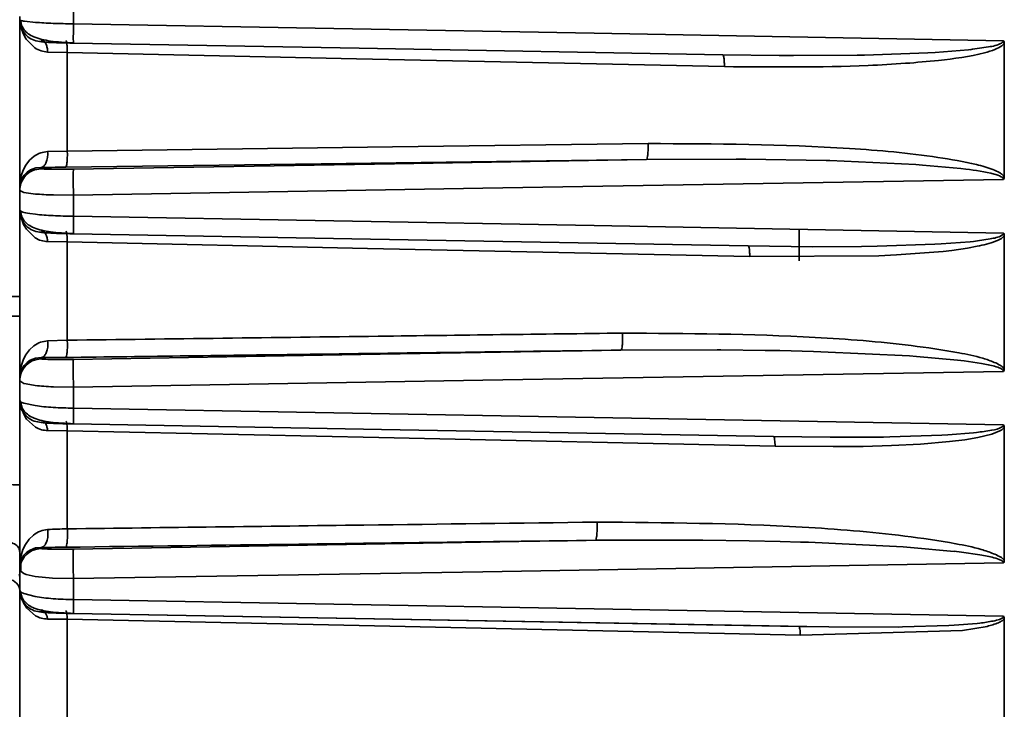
# Model space of a CAD drawing. Header units: millimetres. Extents: x -10540 to 6039, y -7467 to 6433.
# Tile 135 of 236: x -8414 to -8378, y 1878 to 1903. Entities that reach past the tile are written whole.
import ezdxf

# ---------------------------------------------------------------- set-up
doc = ezdxf.new("R2010")
doc.units = ezdxf.units.MM
doc.header["$LTSCALE"] = 8

msp = doc.modelspace()

# ---------------------------------------------------------------- linework, layer by layer
at = {"linetype": 'Continuous', "lineweight": 35}
for p, q in [((-8411.688, 1903.845), (-8411.688, 1903.071)), ((-8413.653, 1897.099), (-8413.653, 1903.343)), ((-8413.653, 1903.223), (-8413.612, 1903.196)), ((-8413.477, 1903.167), (-8413.08, 1903.125)), ((-8413.517, 1902.697), (-8413.596, 1902.914)), ((-8413.418, 1902.516), (-8413.517, 1902.697)), ((-8413.101, 1902.191), (-8413.418, 1902.516)), ((-8377.653, 1902.366), (-8377.653, 1897.476)), ((-8411.914, 1902.023), (-8412.632, 1902.04)), ((-8411.914, 1902.023), (-8411.914, 1898.419)), ((-8387.945, 1901.939), (-8385.881, 1901.912)), ((-8382.77, 1901.927), (-8380.445, 1902.011)), ((-8380.445, 1902.01), (-8380.186, 1902.024)), ((-8380.186, 1902.025), (-8378.963, 1902.12)), ((-8378.963, 1902.12), (-8378.897, 1902.128)), ((-8385.881, 1901.912), (-8385.357, 1901.909)), ((-8385.357, 1901.909), (-8383.028, 1901.923)), ((-8383.028, 1901.923), (-8382.77, 1901.928)), ((-8412.632, 1898.402), (-8411.914, 1898.419)), ((-8413.436, 1897.9), (-8413.291, 1898.088)), ((-8413.291, 1898.088), (-8413.127, 1898.23)), ((-8387.452, 1898.128), (-8390.736, 1898.112)), ((-8387.109, 1898.125), (-8387.452, 1898.128)), ((-8384.167, 1898.074), (-8387.109, 1898.125)), ((-8384.038, 1898.07), (-8384.167, 1898.074)), ((-8380.883, 1897.924), (-8384.038, 1898.07)), ((-8413.601, 1897.51), (-8413.528, 1897.723)), ((-8413.528, 1897.723), (-8413.436, 1897.9)), ((-8413.382, 1897.65), (-8413.491, 1897.544)), ((-8413.259, 1897.731), (-8413.382, 1897.65)), ((-8413.07, 1897.802), (-8413.259, 1897.731)), ((-8412.867, 1897.824), (-8413.07, 1897.802)), ((-8412.867, 1897.824), (-8412.867, 1897.777)), ((-8380.643, 1897.908), (-8380.883, 1897.924)), ((-8379.245, 1897.782), (-8380.643, 1897.908)), ((-8379.055, 1897.759), (-8379.245, 1897.782)), ((-8413.653, 1897.099), (-8413.637, 1897.331)), ((-8413.614, 1897.327), (-8413.653, 1897.099)), ((-8413.637, 1897.331), (-8413.601, 1897.51)), ((-8413.559, 1897.446), (-8413.614, 1897.327)), ((-8413.491, 1897.544), (-8413.559, 1897.446)), ((-8413.653, 1896.977), (-8413.653, 1897.099)), ((-8413.579, 1896.942), (-8413.653, 1896.977)), ((-8413.653, 1896.254), (-8413.653, 1896.977)), ((-8413.505, 1896.907), (-8413.579, 1896.942)), ((-8413.415, 1896.89), (-8413.505, 1896.907)), ((-8413.082, 1896.851), (-8413.415, 1896.89)), ((-8411.688, 1896.809), (-8412.42, 1896.815)), ((-8411.688, 1896.809), (-8411.688, 1896.037)), ((-8413.653, 1890.15), (-8413.653, 1896.376)), ((-8413.653, 1896.254), (-8413.588, 1896.215)), ((-8413.639, 1896.215), (-8413.61, 1896.099)), ((-8413.513, 1895.738), (-8413.594, 1895.952)), ((-8413.288, 1896.137), (-8413.081, 1896.11)), ((-8413.411, 1895.562), (-8413.513, 1895.738)), ((-8413.091, 1895.25), (-8413.411, 1895.562)), ((-8385.153, 1895.536), (-8385.153, 1894.41)), ((-8411.914, 1895.1), (-8412.632, 1895.112)), ((-8411.914, 1895.1), (-8411.914, 1891.506)), ((-8379.956, 1895.027), (-8378.905, 1895.106)), ((-8378.905, 1895.106), (-8378.783, 1895.12)), ((-8377.653, 1895.335), (-8377.653, 1890.456)), ((-8387.018, 1894.955), (-8384.662, 1894.926)), ((-8384.662, 1894.926), (-8382.878, 1894.932)), ((-8382.878, 1894.932), (-8382.307, 1894.941)), ((-8382.307, 1894.94), (-8380.193, 1895.014)), ((-8379.895, 1894.755), (-8381.592, 1894.623)), ((-8380.193, 1895.013), (-8379.956, 1895.026)), ((-8379.573, 1894.792), (-8379.895, 1894.755)), ((-8379.004, 1894.873), (-8379.573, 1894.792)), ((-8378.641, 1894.939), (-8379.004, 1894.873)), ((-8382.243, 1894.593), (-8386.961, 1894.563)), ((-8381.592, 1894.623), (-8382.243, 1894.593)), ((-8414.153, 1893.1), (-8413.653, 1893.1)), ((-8414.153, 1892.386), (-8413.653, 1892.386)), ((-8412.632, 1891.485), (-8411.914, 1891.506)), ((-8413.441, 1890.958), (-8413.299, 1891.151)), ((-8413.299, 1891.151), (-8413.137, 1891.298)), ((-8388.153, 1891.157), (-8391.67, 1891.143)), ((-8388.021, 1891.155), (-8388.153, 1891.156)), ((-8386.394, 1891.135), (-8388.021, 1891.155)), ((-8413.602, 1890.563), (-8413.531, 1890.778)), ((-8413.531, 1890.778), (-8413.441, 1890.958)), ((-8413.073, 1890.847), (-8413.266, 1890.774)), ((-8412.867, 1890.87), (-8413.073, 1890.847)), ((-8412.867, 1890.87), (-8412.867, 1890.825)), ((-8385.867, 1891.125), (-8386.394, 1891.135)), ((-8384.636, 1891.094), (-8385.867, 1891.125)), ((-8384.362, 1891.085), (-8384.636, 1891.094)), ((-8381.122, 1890.93), (-8384.362, 1891.085)), ((-8380.865, 1890.912), (-8381.122, 1890.93)), ((-8379.367, 1890.778), (-8380.865, 1890.912)), ((-8379.117, 1890.749), (-8379.367, 1890.778)), ((-8413.637, 1890.382), (-8413.602, 1890.563)), ((-8413.561, 1890.49), (-8413.615, 1890.373)), ((-8413.494, 1890.587), (-8413.561, 1890.49)), ((-8413.387, 1890.693), (-8413.494, 1890.587)), ((-8413.266, 1890.774), (-8413.387, 1890.693)), ((-8378.49, 1890.66), (-8379.116, 1890.75)), ((-8378.301, 1890.623), (-8378.491, 1890.658)), ((-8413.653, 1890.15), (-8413.637, 1890.382)), ((-8413.653, 1890.026), (-8413.653, 1890.15)), ((-8413.615, 1890.373), (-8413.641, 1890.221)), ((-8413.58, 1889.978), (-8413.653, 1890.026)), ((-8413.653, 1889.304), (-8413.653, 1890.026)), ((-8413.506, 1889.93), (-8413.58, 1889.978)), ((-8413.417, 1889.907), (-8413.506, 1889.93)), ((-8413.084, 1889.853), (-8413.417, 1889.907)), ((-8411.688, 1889.791), (-8412.423, 1889.803)), ((-8411.688, 1889.791), (-8411.688, 1889.022)), ((-8413.653, 1883.221), (-8413.653, 1889.429)), ((-8413.653, 1889.304), (-8413.608, 1889.247)), ((-8413.638, 1889.265), (-8413.608, 1889.149)), ((-8413.608, 1889.247), (-8413.505, 1889.203)), ((-8413.509, 1888.799), (-8413.592, 1889.009)), ((-8413.505, 1889.203), (-8413.084, 1889.115)), ((-8413.405, 1888.627), (-8413.509, 1888.799)), ((-8413.082, 1888.329), (-8413.405, 1888.627)), ((-8377.653, 1888.323), (-8377.653, 1883.453)), ((-8411.914, 1888.196), (-8412.632, 1888.203)), ((-8411.914, 1888.196), (-8411.914, 1884.613)), ((-8386.092, 1887.989), (-8384.018, 1887.962)), ((-8384.018, 1887.962), (-8383.967, 1887.962)), ((-8383.967, 1887.962), (-8382.073, 1887.969)), ((-8382.073, 1887.969), (-8381.844, 1887.973)), ((-8381.844, 1887.972), (-8379.939, 1888.037)), ((-8379.939, 1888.036), (-8379.724, 1888.048)), ((-8379.723, 1888.048), (-8378.777, 1888.119)), ((-8378.618, 1887.95), (-8379.097, 1887.871)), ((-8378.777, 1888.12), (-8378.668, 1888.132)), ((-8378.106, 1888.075), (-8378.618, 1887.95)), ((-8377.811, 1888.194), (-8378.106, 1888.075)), ((-8383.906, 1887.616), (-8386.035, 1887.637)), ((-8382.817, 1887.628), (-8383.906, 1887.616)), ((-8381.78, 1887.658), (-8382.817, 1887.628)), ((-8380.72, 1887.712), (-8381.78, 1887.658)), ((-8379.663, 1887.801), (-8380.72, 1887.712)), ((-8379.097, 1887.871), (-8379.663, 1887.801)), ((-8413.307, 1884.233), (-8413.146, 1884.385)), ((-8413.535, 1883.853), (-8413.447, 1884.036)), ((-8413.447, 1884.036), (-8413.307, 1884.233)), ((-8388.855, 1884.204), (-8392.605, 1884.193)), ((-8388.678, 1884.202), (-8388.855, 1884.204)), ((-8386.979, 1884.178), (-8388.678, 1884.202)), ((-8385.851, 1884.152), (-8386.979, 1884.178)), ((-8385.104, 1884.131), (-8385.851, 1884.152)), ((-8384.808, 1884.121), (-8385.104, 1884.131)), ((-8381.355, 1883.952), (-8384.808, 1884.121)), ((-8381.08, 1883.933), (-8381.355, 1883.952)), ((-8413.638, 1883.453), (-8413.604, 1883.636)), ((-8413.604, 1883.636), (-8413.535, 1883.853)), ((-8413.498, 1883.65), (-8413.564, 1883.555)), ((-8413.393, 1883.756), (-8413.498, 1883.65)), ((-8413.272, 1883.837), (-8413.393, 1883.756)), ((-8413.077, 1883.912), (-8413.272, 1883.837)), ((-8412.867, 1883.935), (-8413.077, 1883.912)), ((-8412.867, 1883.935), (-8412.867, 1883.893)), ((-8379.482, 1883.79), (-8381.08, 1883.933)), ((-8379.215, 1883.76), (-8379.482, 1883.791)), ((-8378.548, 1883.667), (-8379.215, 1883.76)), ((-8378.345, 1883.628), (-8378.548, 1883.665)), ((-8413.653, 1883.221), (-8413.638, 1883.453)), ((-8413.653, 1883.094), (-8413.653, 1883.221)), ((-8413.616, 1883.44), (-8413.641, 1883.294)), ((-8413.616, 1883.335), (-8413.617, 1883.032)), ((-8413.564, 1883.555), (-8413.616, 1883.44)), ((-8413.507, 1882.974), (-8413.653, 1883.094)), ((-8413.653, 1882.374), (-8413.653, 1883.094)), ((-8413.419, 1882.944), (-8413.507, 1882.974)), ((-8413.088, 1882.875), (-8413.419, 1882.944)), ((-8412.451, 1882.811), (-8413.088, 1882.875)), ((-8413.653, 1876.315), (-8413.653, 1882.502)), ((-8411.688, 1882.793), (-8412.451, 1882.811)), ((-8411.688, 1882.793), (-8411.688, 1882.026)), ((-8413.653, 1882.374), (-8413.608, 1882.303)), ((-8413.608, 1882.303), (-8413.507, 1882.249)), ((-8413.507, 1882.249), (-8413.087, 1882.139)), ((-8413.505, 1881.882), (-8413.59, 1882.089)), ((-8413.398, 1881.713), (-8413.505, 1881.881)), ((-8413.072, 1881.429), (-8413.398, 1881.713)), ((-8411.689, 1881.515), (-8384.872, 1881.037)), ((-8411.914, 1881.313), (-8411.914, 1877.741)), ((-8381.381, 1881.025), (-8379.685, 1881.081)), ((-8379.685, 1881.08), (-8379.492, 1881.09)), ((-8379.492, 1881.091), (-8378.65, 1881.154)), ((-8378.649, 1881.154), (-8378.552, 1881.165)), ((-8377.653, 1881.331), (-8377.653, 1876.471)), ((-8385.167, 1881.042), (-8384.068, 1881.036)), ((-8379.176, 1880.897), (-8385.111, 1880.73)), ((-8384.068, 1881.036), (-8381.537, 1881.022)), ((-8381.537, 1881.023), (-8381.381, 1881.026)), ((-8378.282, 1881.048), (-8379.176, 1880.897))]:
    msp.add_line(p, q, dxfattribs=at)
at = {"linetype": 'Continuous', "lineweight": 35, "flags": 128}
for points in [[(-8411.688, 1903.071), (-8392.645, 1902.727), (-8377.682, 1902.456)], [(-8387.945, 1901.939), (-8401.241, 1902.178), (-8411.688, 1902.365)], [(-8387.889, 1901.507), (-8401.343, 1901.796), (-8411.914, 1902.023)], [(-8411.914, 1898.419), (-8400.023, 1898.574), (-8390.68, 1898.696)], [(-8390.736, 1898.112), (-8402.628, 1897.955), (-8411.971, 1897.831)], [(-8411.688, 1897.76), (-8399.955, 1897.957), (-8390.736, 1898.112)], [(-8377.682, 1897.387), (-8396.725, 1897.063), (-8411.688, 1896.809)], [(-8411.688, 1896.037), (-8392.645, 1895.694), (-8377.682, 1895.424)], [(-8386.961, 1894.563), (-8400.935, 1894.864), (-8411.914, 1895.1)], [(-8387.018, 1894.955), (-8400.833, 1895.202), (-8411.688, 1895.396)], [(-8411.688, 1890.807), (-8400.478, 1890.995), (-8391.67, 1891.143)], [(-8377.682, 1890.368), (-8396.725, 1890.045), (-8411.688, 1889.791)], [(-8411.688, 1889.022), (-8392.645, 1888.679), (-8377.682, 1888.41)], [(-8386.092, 1887.989), (-8400.426, 1888.245), (-8411.688, 1888.446)], [(-8386.035, 1887.637), (-8400.528, 1887.95), (-8411.914, 1888.196)], [(-8411.688, 1883.874), (-8401.002, 1884.053), (-8392.605, 1884.193)], [(-8377.682, 1883.368), (-8396.725, 1883.046), (-8411.688, 1882.793)], [(-8413.671, 1882.955), (-8413.663, 1882.92), (-8413.653, 1882.824)], [(-8411.688, 1882.026), (-8392.645, 1881.684), (-8377.682, 1881.416)], [(-8385.167, 1881.042), (-8400.019, 1881.307), (-8411.688, 1881.515)], [(-8385.111, 1880.73), (-8400.121, 1881.056), (-8411.914, 1881.313)]]:
    msp.add_lwpolyline(points, dxfattribs=at)
at = {"linetype": 'Continuous', "lineweight": 35}
msp.add_arc((-8414.09, 1882.318), 0.445, 10.6541, 97.0061, dxfattribs=at)
for points, knots in [([(-8413.653, 1903.223), (-8413.64, 1903.11), (-8413.611, 1902.877), (-8413.399, 1902.611), (-8413.135, 1902.453), (-8412.954, 1902.433), (-8412.867, 1902.423)], [0, 0, 0, 0, 0.270482, 0.562372, 0.789516, 1, 1, 1, 1]), ([(-8413.615, 1903.197), (-8413.613, 1903.167), (-8413.608, 1903.106), (-8413.574, 1902.983), (-8413.493, 1902.837), (-8413.341, 1902.695), (-8413.045, 1902.536), (-8412.631, 1902.449), (-8412.123, 1902.396), (-8411.838, 1902.382), (-8411.69, 1902.375)], [0, 0, 0, 0, 0.035039, 0.07241, 0.15769, 0.260303, 0.380123, 0.663729, 0.825987, 1, 1, 1, 1]), ([(-8413.612, 1903.196), (-8413.611, 1903.195), (-8413.596, 1903.184), (-8413.534, 1903.175), (-8413.477, 1903.167)], [0, 0, 0, 0, 0.067703, 1, 1, 1, 1]), ([(-8413.08, 1903.125), (-8412.874, 1903.112), (-8412.468, 1903.085), (-8411.945, 1903.076), (-8411.688, 1903.071)], [0, 0, 0, 0, 0.507997, 1, 1, 1, 1]), ([(-8411.688, 1903.071), (-8411.69, 1902.966), (-8411.693, 1902.748), (-8411.694, 1902.513), (-8411.692, 1902.381), (-8411.689, 1902.371), (-8411.688, 1902.365)], [0, 0, 0, 0, 0.271331, 0.562154, 0.788667, 1, 1, 1, 1]), ([(-8412.867, 1902.48), (-8412.835, 1902.474), (-8412.768, 1902.46), (-8412.691, 1902.344), (-8412.644, 1902.196), (-8412.635, 1902.09), (-8412.632, 1902.04)], [0, 0, 0, 0, 0.271491, 0.562113, 0.788508, 1, 1, 1, 1]), ([(-8411.688, 1902.365), (-8411.862, 1902.369), (-8412.209, 1902.377), (-8412.596, 1902.393), (-8412.826, 1902.41), (-8412.854, 1902.419), (-8412.867, 1902.423)], [0, 0, 0, 0, 0.2787154, 0.5580511, 0.7792292, 1, 1, 1, 1]), ([(-8411.971, 1902.455), (-8411.963, 1902.449), (-8411.945, 1902.437), (-8411.926, 1902.324), (-8411.916, 1902.178), (-8411.915, 1902.073), (-8411.914, 1902.023)], [0, 0, 0, 0, 0.271563, 0.562094, 0.788436, 1, 1, 1, 1]), ([(-8377.653, 1902.366), (-8377.683, 1902.333), (-8377.775, 1902.228), (-8378.032, 1902.116), (-8378.787, 1901.883), (-8379.895, 1901.747), (-8381.314, 1901.616), (-8383.923, 1901.473), (-8386.135, 1901.492), (-8387.889, 1901.507)], [0, 0, 0, 0, 0.01283, 0.040306, 0.079345, 0.243849, 0.360606, 0.492869, 1, 1, 1, 1]), ([(-8378.897, 1902.127), (-8378.675, 1902.16), (-8378.293, 1902.216), (-8377.875, 1902.284), (-8377.711, 1902.395), (-8377.69, 1902.426), (-8377.684, 1902.443), (-8377.684, 1902.452), (-8377.683, 1902.456)], [0, 0, 0, 0, 0.524983, 0.905146, 0.957557, 0.979492, 0.989776, 1, 1, 1, 1]), ([(-8377.682, 1902.456), (-8377.674, 1902.443), (-8377.656, 1902.415), (-8377.654, 1902.383), (-8377.653, 1902.366)], [0, 0, 0, 0, 0.480335, 1, 1, 1, 1]), ([(-8412.632, 1902.04), (-8412.715, 1902.049), (-8412.889, 1902.068), (-8413.028, 1902.149), (-8413.101, 1902.191)], [0, 0, 0, 0, 0.479705, 1, 1, 1, 1]), ([(-8387.945, 1901.939), (-8387.937, 1901.934), (-8387.919, 1901.922), (-8387.9, 1901.808), (-8387.89, 1901.662), (-8387.889, 1901.558), (-8387.889, 1901.507)], [0, 0, 0, 0, 0.271575, 0.562091, 0.788424, 1, 1, 1, 1]), ([(-8413.127, 1898.23), (-8413.051, 1898.279), (-8412.911, 1898.369), (-8412.719, 1898.392), (-8412.632, 1898.402)], [0, 0, 0, 0, 0.54669, 1, 1, 1, 1]), ([(-8412.867, 1897.824), (-8412.843, 1897.83), (-8412.792, 1897.843), (-8412.722, 1897.922), (-8412.663, 1898.05), (-8412.627, 1898.22), (-8412.63, 1898.344), (-8412.632, 1898.402)], [0, 0, 0, 0, 0.175187, 0.3660873, 0.5641581, 0.7919775, 1, 1, 1, 1]), ([(-8411.971, 1897.831), (-8411.964, 1897.837), (-8411.95, 1897.849), (-8411.932, 1897.93), (-8411.918, 1898.061), (-8411.91, 1898.235), (-8411.913, 1898.36), (-8411.914, 1898.419)], [0, 0, 0, 0, 0.174858, 0.365871, 0.564282, 0.792322, 1, 1, 1, 1]), ([(-8390.736, 1898.112), (-8390.73, 1898.118), (-8390.716, 1898.131), (-8390.698, 1898.211), (-8390.683, 1898.341), (-8390.676, 1898.513), (-8390.678, 1898.637), (-8390.68, 1898.696)], [0, 0, 0, 0, 0.174987, 0.365956, 0.564233, 0.792187, 1, 1, 1, 1]), ([(-8390.68, 1898.696), (-8388.224, 1898.683), (-8384.688, 1898.664), (-8380.678, 1898.308), (-8378.934, 1898.002), (-8378.175, 1897.799), (-8377.865, 1897.654), (-8377.722, 1897.562), (-8377.676, 1897.504), (-8377.654, 1897.476)], [0, 0, 0, 0, 0.559807, 0.8060123, 0.9146485, 0.9620115, 0.9833485, 0.9920123, 1, 1, 1, 1]), ([(-8412.867, 1897.777), (-8412.979, 1897.761), (-8413.212, 1897.728), (-8413.475, 1897.512), (-8413.628, 1897.246), (-8413.645, 1897.065), (-8413.653, 1896.977)], [0, 0, 0, 0, 0.270482, 0.562372, 0.789516, 1, 1, 1, 1]), ([(-8411.971, 1897.831), (-8412.146, 1897.829), (-8412.46, 1897.825), (-8412.743, 1897.824), (-8412.867, 1897.824)], [0, 0, 0, 0, 0.559624, 1, 1, 1, 1]), ([(-8412.867, 1897.777), (-8412.846, 1897.772), (-8412.802, 1897.762), (-8412.491, 1897.755), (-8412.102, 1897.754), (-8411.826, 1897.758), (-8411.688, 1897.76)], [0, 0, 0, 0, 0.278864, 0.55822, 0.779324, 1, 1, 1, 1]), ([(-8411.688, 1897.76), (-8411.69, 1897.75), (-8411.693, 1897.73), (-8411.696, 1897.599), (-8411.696, 1897.387), (-8411.694, 1897.106), (-8411.69, 1896.905), (-8411.688, 1896.809)], [0, 0, 0, 0, 0.174661, 0.365741, 0.564356, 0.792529, 1, 1, 1, 1]), ([(-8377.682, 1897.387), (-8377.682, 1897.391), (-8377.682, 1897.399), (-8377.688, 1897.416), (-8377.712, 1897.449), (-8377.822, 1897.519), (-8378.272, 1897.655), (-8378.709, 1897.713), (-8379.055, 1897.759)], [0, 0, 0, 0, 0.008239, 0.016858, 0.036528, 0.091341, 0.279736, 1, 1, 1, 1]), ([(-8377.653, 1897.476), (-8377.654, 1897.46), (-8377.656, 1897.428), (-8377.673, 1897.4), (-8377.682, 1897.387)], [0, 0, 0, 0, 0.515256, 1, 1, 1, 1]), ([(-8412.42, 1896.815), (-8412.539, 1896.819), (-8412.782, 1896.828), (-8412.981, 1896.843), (-8413.082, 1896.851)], [0, 0, 0, 0, 0.488868, 1, 1, 1, 1]), ([(-8413.653, 1896.254), (-8413.64, 1896.142), (-8413.611, 1895.909), (-8413.399, 1895.642), (-8413.135, 1895.485), (-8412.954, 1895.464), (-8412.867, 1895.454)], [0, 0, 0, 0, 0.270482, 0.562372, 0.789516, 1, 1, 1, 1]), ([(-8413.616, 1896.215), (-8413.613, 1896.186), (-8413.608, 1896.125), (-8413.572, 1896.002), (-8413.488, 1895.856), (-8413.335, 1895.715), (-8413.038, 1895.558), (-8412.627, 1895.474), (-8412.122, 1895.425), (-8411.837, 1895.412), (-8411.69, 1895.405)], [0, 0, 0, 0, 0.035007, 0.072515, 0.158243, 0.261138, 0.380884, 0.663855, 0.825907, 1, 1, 1, 1]), ([(-8413.588, 1896.215), (-8413.576, 1896.206), (-8413.543, 1896.178), (-8413.389, 1896.153), (-8413.288, 1896.137)], [0, 0, 0, 0, 0.344861, 1, 1, 1, 1]), ([(-8413.081, 1896.11), (-8412.873, 1896.091), (-8412.467, 1896.054), (-8411.944, 1896.043), (-8411.688, 1896.037)], [0, 0, 0, 0, 0.5118252, 1, 1, 1, 1]), ([(-8411.688, 1896.037), (-8411.69, 1895.94), (-8411.692, 1895.738), (-8411.693, 1895.528), (-8411.691, 1895.41), (-8411.689, 1895.401), (-8411.688, 1895.396)], [0, 0, 0, 0, 0.272288, 0.561909, 0.787711, 1, 1, 1, 1]), ([(-8412.867, 1895.516), (-8412.836, 1895.51), (-8412.772, 1895.498), (-8412.697, 1895.393), (-8412.648, 1895.258), (-8412.637, 1895.159), (-8412.632, 1895.112)], [0, 0, 0, 0, 0.27235, 0.561893, 0.787649, 1, 1, 1, 1]), ([(-8411.971, 1895.491), (-8411.963, 1895.486), (-8411.946, 1895.475), (-8411.928, 1895.374), (-8411.917, 1895.243), (-8411.915, 1895.147), (-8411.914, 1895.1)], [0, 0, 0, 0, 0.272529, 0.561847, 0.78747, 1, 1, 1, 1]), ([(-8412.632, 1895.112), (-8412.713, 1895.12), (-8412.881, 1895.135), (-8413.02, 1895.211), (-8413.091, 1895.25)], [0, 0, 0, 0, 0.481804, 1, 1, 1, 1]), ([(-8411.688, 1895.396), (-8411.863, 1895.4), (-8412.212, 1895.408), (-8412.598, 1895.425), (-8412.827, 1895.441), (-8412.854, 1895.45), (-8412.867, 1895.454)], [0, 0, 0, 0, 0.278636, 0.557984, 0.779182, 1, 1, 1, 1]), ([(-8378.783, 1895.119), (-8378.581, 1895.15), (-8378.234, 1895.202), (-8377.851, 1895.265), (-8377.707, 1895.369), (-8377.686, 1895.399), (-8377.684, 1895.416), (-8377.683, 1895.424)], [0, 0, 0, 0, 0.5266038, 0.9055778, 0.9573653, 0.9793694, 1, 1, 1, 1]), ([(-8377.653, 1895.335), (-8377.668, 1895.316), (-8377.749, 1895.216), (-8378.091, 1895.066), (-8378.417, 1894.991), (-8378.641, 1894.939)], [0, 0, 0, 0, 0.067447, 0.358672, 1, 1, 1, 1]), ([(-8377.682, 1895.424), (-8377.673, 1895.411), (-8377.656, 1895.383), (-8377.654, 1895.351), (-8377.653, 1895.335)], [0, 0, 0, 0, 0.484365, 1, 1, 1, 1]), ([(-8387.018, 1894.955), (-8387.01, 1894.95), (-8386.993, 1894.939), (-8386.975, 1894.838), (-8386.964, 1894.706), (-8386.962, 1894.61), (-8386.961, 1894.563)], [0, 0, 0, 0, 0.272505, 0.561853, 0.787494, 1, 1, 1, 1]), ([(-8411.971, 1890.876), (-8411.964, 1890.882), (-8411.949, 1890.896), (-8411.929, 1890.984), (-8411.914, 1891.128), (-8411.908, 1891.315), (-8411.912, 1891.444), (-8411.914, 1891.506)], [0, 0, 0, 0, 0.173626, 0.365056, 0.564747, 0.793614, 1, 1, 1, 1]), ([(-8411.914, 1891.506), (-8408.125, 1891.555), (-8401.358, 1891.642), (-8394.591, 1891.729), (-8391.613, 1891.767)], [0, 0, 0, 0, 0.56, 1, 1, 1, 1]), ([(-8391.67, 1891.143), (-8391.663, 1891.149), (-8391.648, 1891.163), (-8391.629, 1891.25), (-8391.614, 1891.392), (-8391.607, 1891.577), (-8391.611, 1891.706), (-8391.613, 1891.767)], [0, 0, 0, 0, 0.173797, 0.36517, 0.564682, 0.793434, 1, 1, 1, 1]), ([(-8391.613, 1891.767), (-8389.267, 1891.753), (-8385.749, 1891.732), (-8381.643, 1891.41), (-8379.599, 1891.108), (-8378.58, 1890.906), (-8378.083, 1890.729), (-8377.848, 1890.619), (-8377.719, 1890.54), (-8377.676, 1890.483), (-8377.655, 1890.455)], [0, 0, 0, 0, 0.499557, 0.748936, 0.873922, 0.937661, 0.968631, 0.984796, 0.992658, 1, 1, 1, 1]), ([(-8413.137, 1891.298), (-8413.06, 1891.35), (-8412.92, 1891.445), (-8412.721, 1891.472), (-8412.632, 1891.485)], [0, 0, 0, 0, 0.551121, 1, 1, 1, 1]), ([(-8412.867, 1890.87), (-8412.842, 1890.876), (-8412.788, 1890.89), (-8412.714, 1890.975), (-8412.653, 1891.114), (-8412.62, 1891.296), (-8412.628, 1891.424), (-8412.632, 1891.485)], [0, 0, 0, 0, 0.1741236, 0.3653861, 0.5645587, 0.7930917, 1, 1, 1, 1]), ([(-8391.67, 1891.143), (-8395.459, 1891.093), (-8402.227, 1891.004), (-8408.994, 1890.915), (-8411.971, 1890.876)], [0, 0, 0, 0, 0.56, 1, 1, 1, 1]), ([(-8412.867, 1890.825), (-8412.979, 1890.809), (-8413.212, 1890.777), (-8413.475, 1890.56), (-8413.628, 1890.294), (-8413.645, 1890.113), (-8413.653, 1890.026)], [0, 0, 0, 0, 0.270482, 0.562372, 0.789516, 1, 1, 1, 1]), ([(-8411.971, 1890.876), (-8412.147, 1890.874), (-8412.461, 1890.87), (-8412.743, 1890.87), (-8412.867, 1890.87)], [0, 0, 0, 0, 0.559611, 1, 1, 1, 1]), ([(-8412.867, 1890.825), (-8412.846, 1890.82), (-8412.803, 1890.81), (-8412.495, 1890.803), (-8412.106, 1890.802), (-8411.827, 1890.806), (-8411.688, 1890.807)], [0, 0, 0, 0, 0.2790047, 0.5583796, 0.7794259, 1, 1, 1, 1]), ([(-8411.688, 1890.807), (-8411.69, 1890.797), (-8411.694, 1890.775), (-8411.697, 1890.633), (-8411.697, 1890.401), (-8411.695, 1890.099), (-8411.69, 1889.89), (-8411.688, 1889.791)], [0, 0, 0, 0, 0.173443, 0.364934, 0.564817, 0.793806, 1, 1, 1, 1]), ([(-8377.682, 1890.368), (-8377.682, 1890.373), (-8377.683, 1890.384), (-8377.694, 1890.408), (-8377.74, 1890.454), (-8377.943, 1890.547), (-8378.143, 1890.59), (-8378.301, 1890.623)], [0, 0, 0, 0, 0.023765, 0.049388, 0.111975, 0.303449, 1, 1, 1, 1]), ([(-8377.653, 1890.456), (-8377.654, 1890.439), (-8377.656, 1890.408), (-8377.673, 1890.381), (-8377.682, 1890.368)], [0, 0, 0, 0, 0.515136, 1, 1, 1, 1]), ([(-8412.423, 1889.803), (-8412.542, 1889.809), (-8412.786, 1889.821), (-8412.983, 1889.842), (-8413.084, 1889.853)], [0, 0, 0, 0, 0.489439, 1, 1, 1, 1]), ([(-8413.653, 1889.304), (-8413.64, 1889.192), (-8413.611, 1888.959), (-8413.399, 1888.692), (-8413.135, 1888.535), (-8412.954, 1888.514), (-8412.867, 1888.505)], [0, 0, 0, 0, 0.270482, 0.562372, 0.789516, 1, 1, 1, 1]), ([(-8413.616, 1889.253), (-8413.613, 1889.224), (-8413.607, 1889.163), (-8413.57, 1889.04), (-8413.484, 1888.895), (-8413.33, 1888.754), (-8413.033, 1888.599), (-8412.626, 1888.519), (-8412.123, 1888.472), (-8411.838, 1888.46), (-8411.69, 1888.453)], [0, 0, 0, 0, 0.034913, 0.072483, 0.158481, 0.261471, 0.381005, 0.663423, 0.825484, 1, 1, 1, 1]), ([(-8413.084, 1889.115), (-8412.984, 1889.102), (-8412.786, 1889.076), (-8412.325, 1889.039), (-8411.941, 1889.028), (-8411.688, 1889.022)], [0, 0, 0, 0, 0.261034, 0.514958, 1, 1, 1, 1]), ([(-8411.688, 1889.022), (-8411.689, 1888.932), (-8411.692, 1888.748), (-8411.692, 1888.562), (-8411.691, 1888.458), (-8411.689, 1888.45), (-8411.688, 1888.446)], [0, 0, 0, 0, 0.273198, 0.561678, 0.786802, 1, 1, 1, 1]), ([(-8412.632, 1888.203), (-8412.711, 1888.21), (-8412.874, 1888.222), (-8413.011, 1888.293), (-8413.082, 1888.329)], [0, 0, 0, 0, 0.483799, 1, 1, 1, 1]), ([(-8412.867, 1888.57), (-8412.837, 1888.565), (-8412.776, 1888.554), (-8412.702, 1888.461), (-8412.653, 1888.338), (-8412.638, 1888.248), (-8412.632, 1888.203)], [0, 0, 0, 0, 0.273171, 0.561684, 0.786829, 1, 1, 1, 1]), ([(-8411.688, 1888.446), (-8411.865, 1888.45), (-8412.218, 1888.458), (-8412.603, 1888.475), (-8412.828, 1888.491), (-8412.854, 1888.5), (-8412.867, 1888.505)], [0, 0, 0, 0, 0.280136, 0.55859, 0.778767, 1, 1, 1, 1]), ([(-8411.971, 1888.545), (-8411.963, 1888.541), (-8411.948, 1888.532), (-8411.93, 1888.443), (-8411.919, 1888.327), (-8411.916, 1888.239), (-8411.914, 1888.196)], [0, 0, 0, 0, 0.273448, 0.561614, 0.786552, 1, 1, 1, 1]), ([(-8378.668, 1888.131), (-8378.486, 1888.159), (-8378.173, 1888.207), (-8377.827, 1888.265), (-8377.703, 1888.361), (-8377.685, 1888.388), (-8377.684, 1888.403), (-8377.683, 1888.41)], [0, 0, 0, 0, 0.528908, 0.906147, 0.957168, 0.979189, 1, 1, 1, 1]), ([(-8377.653, 1888.323), (-8377.677, 1888.296), (-8377.722, 1888.244), (-8377.782, 1888.21), (-8377.811, 1888.194)], [0, 0, 0, 0, 0.5225705, 1, 1, 1, 1]), ([(-8377.682, 1888.41), (-8377.673, 1888.397), (-8377.656, 1888.37), (-8377.654, 1888.339), (-8377.653, 1888.323)], [0, 0, 0, 0, 0.484286, 1, 1, 1, 1]), ([(-8386.092, 1887.989), (-8386.084, 1887.984), (-8386.068, 1887.975), (-8386.051, 1887.886), (-8386.039, 1887.768), (-8386.037, 1887.68), (-8386.035, 1887.637)], [0, 0, 0, 0, 0.2733885, 0.5616293, 0.786611, 1, 1, 1, 1]), ([(-8414.145, 1886.229), (-8414.075, 1886.229), (-8413.929, 1886.228), (-8413.765, 1886.224), (-8413.669, 1886.219), (-8413.659, 1886.216), (-8413.653, 1886.214)], [0, 0, 0, 0, 0.270482, 0.562372, 0.789516, 1, 1, 1, 1]), ([(-8411.914, 1884.613), (-8408.3, 1884.658), (-8401.844, 1884.74), (-8395.389, 1884.822), (-8392.548, 1884.858)], [0, 0, 0, 0, 0.56, 1, 1, 1, 1]), ([(-8392.605, 1884.193), (-8392.597, 1884.2), (-8392.581, 1884.214), (-8392.56, 1884.309), (-8392.545, 1884.463), (-8392.539, 1884.662), (-8392.545, 1884.795), (-8392.548, 1884.858)], [0, 0, 0, 0, 0.172518, 0.364317, 0.565169, 0.794776, 1, 1, 1, 1]), ([(-8392.548, 1884.858), (-8390.046, 1884.838), (-8386.294, 1884.808), (-8381.912, 1884.452), (-8379.733, 1884.132), (-8378.647, 1883.919), (-8378.12, 1883.738), (-8377.868, 1883.625), (-8377.728, 1883.546), (-8377.68, 1883.484), (-8377.655, 1883.453)], [0, 0, 0, 0, 0.499682, 0.749328, 0.874501, 0.937232, 0.968528, 0.984275, 0.992093, 1, 1, 1, 1]), ([(-8413.146, 1884.385), (-8413.069, 1884.44), (-8412.93, 1884.54), (-8412.723, 1884.573), (-8412.632, 1884.587)], [0, 0, 0, 0, 0.55565, 1, 1, 1, 1]), ([(-8412.867, 1883.935), (-8412.84, 1883.942), (-8412.783, 1883.957), (-8412.705, 1884.049), (-8412.643, 1884.199), (-8412.612, 1884.393), (-8412.625, 1884.524), (-8412.632, 1884.587)], [0, 0, 0, 0, 0.172993, 0.364634, 0.564988, 0.794278, 1, 1, 1, 1]), ([(-8412.632, 1884.587), (-8412.517, 1884.592), (-8412.291, 1884.602), (-8412.039, 1884.609), (-8411.914, 1884.613)], [0, 0, 0, 0, 0.5079067, 1, 1, 1, 1]), ([(-8411.971, 1883.941), (-8411.963, 1883.948), (-8411.947, 1883.963), (-8411.926, 1884.059), (-8411.911, 1884.215), (-8411.905, 1884.416), (-8411.911, 1884.55), (-8411.914, 1884.613)], [0, 0, 0, 0, 0.1723, 0.364171, 0.565252, 0.795005, 1, 1, 1, 1]), ([(-8414.141, 1884.136), (-8414.071, 1884.129), (-8413.927, 1884.113), (-8413.764, 1884.015), (-8413.669, 1883.894), (-8413.659, 1883.812), (-8413.653, 1883.772)], [0, 0, 0, 0, 0.270572, 0.562349, 0.789426, 1, 1, 1, 1]), ([(-8411.971, 1883.941), (-8412.147, 1883.939), (-8412.462, 1883.936), (-8412.743, 1883.935), (-8412.867, 1883.935)], [0, 0, 0, 0, 0.559592, 1, 1, 1, 1]), ([(-8392.605, 1884.193), (-8396.22, 1884.146), (-8402.676, 1884.062), (-8409.131, 1883.978), (-8411.971, 1883.941)], [0, 0, 0, 0, 0.56, 1, 1, 1, 1]), ([(-8412.867, 1883.893), (-8412.979, 1883.877), (-8413.212, 1883.845), (-8413.475, 1883.628), (-8413.628, 1883.362), (-8413.645, 1883.181), (-8413.653, 1883.094)], [0, 0, 0, 0, 0.270482, 0.562372, 0.789516, 1, 1, 1, 1]), ([(-8412.867, 1883.893), (-8412.847, 1883.888), (-8412.805, 1883.878), (-8412.501, 1883.87), (-8412.111, 1883.869), (-8411.829, 1883.872), (-8411.688, 1883.874)], [0, 0, 0, 0, 0.279827, 0.559175, 0.779396, 1, 1, 1, 1]), ([(-8411.688, 1883.874), (-8411.69, 1883.863), (-8411.694, 1883.84), (-8411.698, 1883.685), (-8411.699, 1883.433), (-8411.696, 1883.109), (-8411.691, 1882.894), (-8411.688, 1882.793)], [0, 0, 0, 0, 0.1721339, 0.3640597, 0.5653161, 0.7951789, 1, 1, 1, 1]), ([(-8377.682, 1883.368), (-8377.682, 1883.374), (-8377.683, 1883.385), (-8377.695, 1883.408), (-8377.745, 1883.455), (-8377.962, 1883.551), (-8378.176, 1883.594), (-8378.345, 1883.628)], [0, 0, 0, 0, 0.023086, 0.048094, 0.109795, 0.300797, 1, 1, 1, 1]), ([(-8377.653, 1883.453), (-8377.654, 1883.438), (-8377.656, 1883.407), (-8377.673, 1883.381), (-8377.682, 1883.368)], [0, 0, 0, 0, 0.515, 1, 1, 1, 1]), ([(-8413.653, 1882.374), (-8413.64, 1882.262), (-8413.611, 1882.029), (-8413.399, 1881.762), (-8413.135, 1881.605), (-8412.954, 1881.584), (-8412.867, 1881.575)], [0, 0, 0, 0, 0.270482, 0.562372, 0.789516, 1, 1, 1, 1]), ([(-8413.617, 1882.311), (-8413.614, 1882.282), (-8413.607, 1882.221), (-8413.568, 1882.099), (-8413.481, 1881.953), (-8413.326, 1881.813), (-8413.03, 1881.66), (-8412.627, 1881.583), (-8412.125, 1881.539), (-8411.839, 1881.527), (-8411.69, 1881.521)], [0, 0, 0, 0, 0.034748, 0.072296, 0.158354, 0.261211, 0.380364, 0.662361, 0.824697, 1, 1, 1, 1]), ([(-8413.087, 1882.139), (-8412.987, 1882.123), (-8412.789, 1882.091), (-8412.327, 1882.045), (-8411.941, 1882.034), (-8411.688, 1882.026)], [0, 0, 0, 0, 0.26236, 0.516628, 1, 1, 1, 1]), ([(-8411.688, 1882.026), (-8411.689, 1881.945), (-8411.691, 1881.779), (-8411.692, 1881.616), (-8411.691, 1881.525), (-8411.689, 1881.518), (-8411.688, 1881.515)], [0, 0, 0, 0, 0.274066, 0.561458, 0.785934, 1, 1, 1, 1]), ([(-8412.632, 1881.315), (-8412.709, 1881.321), (-8412.867, 1881.333), (-8413.003, 1881.396), (-8413.072, 1881.429)], [0, 0, 0, 0, 0.491522, 1, 1, 1, 1]), ([(-8412.867, 1881.646), (-8412.838, 1881.641), (-8412.779, 1881.632), (-8412.708, 1881.548), (-8412.657, 1881.439), (-8412.64, 1881.356), (-8412.632, 1881.315)], [0, 0, 0, 0, 0.273958, 0.561486, 0.786042, 1, 1, 1, 1]), ([(-8411.688, 1881.515), (-8411.867, 1881.519), (-8412.225, 1881.527), (-8412.609, 1881.544), (-8412.829, 1881.561), (-8412.855, 1881.57), (-8412.867, 1881.575)], [0, 0, 0, 0, 0.279404, 0.559017, 0.779187, 1, 1, 1, 1]), ([(-8411.971, 1881.621), (-8411.964, 1881.617), (-8411.949, 1881.609), (-8411.932, 1881.532), (-8411.92, 1881.43), (-8411.916, 1881.351), (-8411.914, 1881.313)], [0, 0, 0, 0, 0.274324, 0.561394, 0.785675, 1, 1, 1, 1]), ([(-8411.914, 1881.313), (-8412.039, 1881.314), (-8412.291, 1881.317), (-8412.517, 1881.316), (-8412.632, 1881.315)], [0, 0, 0, 0, 0.493741, 1, 1, 1, 1]), ([(-8378.552, 1881.165), (-8378.387, 1881.188), (-8378.143, 1881.223), (-8377.866, 1881.283), (-8377.744, 1881.335), (-8377.699, 1881.373), (-8377.685, 1881.397), (-8377.683, 1881.41), (-8377.682, 1881.416)], [0, 0, 0, 0, 0.530693, 0.787921, 0.90634, 0.95681, 0.978945, 1, 1, 1, 1]), ([(-8377.653, 1881.331), (-8377.679, 1881.304), (-8377.738, 1881.24), (-8377.95, 1881.136), (-8378.141, 1881.086), (-8378.282, 1881.048)], [0, 0, 0, 0, 0.163716, 0.380408, 1, 1, 1, 1]), ([(-8377.682, 1881.416), (-8377.673, 1881.403), (-8377.656, 1881.377), (-8377.654, 1881.347), (-8377.653, 1881.331)], [0, 0, 0, 0, 0.48421, 1, 1, 1, 1]), ([(-8385.167, 1881.042), (-8385.16, 1881.038), (-8385.145, 1881.031), (-8385.128, 1880.952), (-8385.116, 1880.849), (-8385.112, 1880.769), (-8385.111, 1880.73)], [0, 0, 0, 0, 0.274231, 0.561417, 0.785769, 1, 1, 1, 1])]:
    msp.add_open_spline(points, degree=3, knots=knots, dxfattribs=at)

doc.saveas('drawing.dxf')
